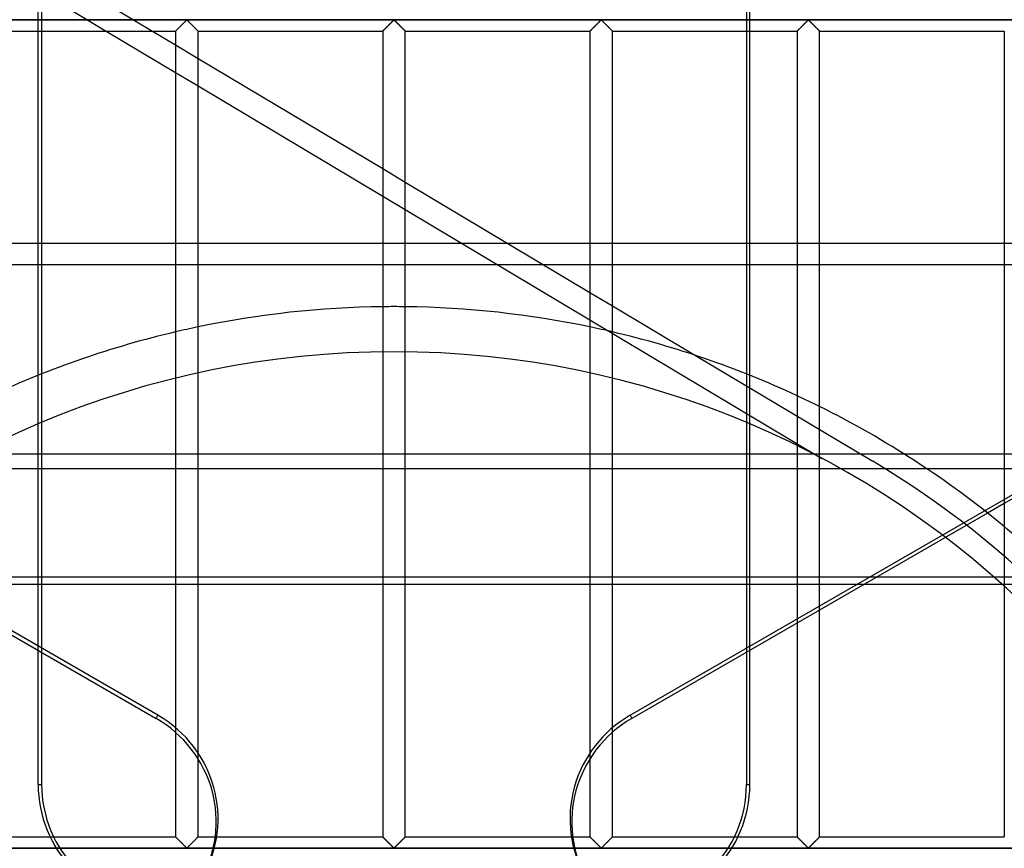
# Model space of a CAD drawing. Header units: millimetres. Extents: x -572 to 572, y -572 to 572.
# Tile 32 of 59: x -83 to 135, y 92 to 276. Entities that reach past the tile are written whole.
import ezdxf

# ---------------------------------------------------------------- set-up
doc = ezdxf.new("R2010")
doc.units = ezdxf.units.MM
doc.layers.add('MAIN-1', color=7, linetype='Continuous')
doc.layers.add('MAIN-2', color=7, linetype='Continuous')

msp = doc.modelspace()

# ---------------------------------------------------------------- linework, layer by layer
at = {"layer": 'MAIN-1'}
for p, q in [((551.25, 275.62), (-551.25, 275.62)), ((-46.56, 275), (-46.45, 275.11)), ((-46.45, 275.11), (-46.34, 275.21)), ((-46.34, 275.21), (-46.24, 275.31)), ((-46.24, 275.31), (-46.14, 275.41)), ((-46.14, 275.41), (-46.05, 275.49)), ((-46.05, 275.49), (-45.94, 275.55)), ((-45.94, 275.55), (-45.86, 275.52)), ((-45.86, 275.52), (-45.81, 275.48)), ((-45.81, 275.48), (-45.76, 275.43)), ((-45.76, 275.43), (-45.7, 275.38)), ((-45.7, 275.38), (-45.65, 275.33)), ((-45.65, 275.33), (-45.59, 275.27)), ((-45.59, 275.27), (-45.53, 275.21)), ((-45.53, 275.21), (-45.47, 275.15)), ((-45.47, 275.15), (-45.41, 275.09)), ((-45.41, 275.09), (-45.34, 275.03)), ((-0.62, 275), (-0.51, 275.11)), ((-0.51, 275.11), (-0.4, 275.21)), ((-0.4, 275.21), (-0.3, 275.31)), ((-0.3, 275.31), (-0.21, 275.41)), ((-0.21, 275.41), (-0.11, 275.49)), ((-0.11, 275.49), (0, 275.55)), ((0, 275.55), (0.07, 275.52)), ((0.07, 275.52), (0.13, 275.48)), ((0.13, 275.48), (0.18, 275.43)), ((0.18, 275.43), (0.23, 275.38)), ((0.23, 275.38), (0.29, 275.33)), ((0.29, 275.33), (0.35, 275.27)), ((0.35, 275.27), (0.41, 275.21)), ((0.41, 275.21), (0.47, 275.15)), ((0.47, 275.15), (0.53, 275.09)), ((0.53, 275.09), (0.59, 275.03)), ((45.31, 275), (45.43, 275.11)), ((45.43, 275.11), (45.53, 275.21)), ((45.53, 275.21), (45.63, 275.31)), ((45.63, 275.31), (45.73, 275.41)), ((45.73, 275.41), (45.82, 275.49)), ((45.82, 275.49), (45.94, 275.55)), ((45.94, 275.55), (46.01, 275.52)), ((46.01, 275.52), (46.07, 275.48)), ((46.07, 275.48), (46.12, 275.43)), ((46.12, 275.43), (46.17, 275.38)), ((46.17, 275.38), (46.23, 275.33)), ((46.23, 275.33), (46.29, 275.27)), ((46.29, 275.27), (46.34, 275.21)), ((46.34, 275.21), (46.41, 275.15)), ((46.41, 275.15), (46.47, 275.09)), ((46.47, 275.09), (46.53, 275.03)), ((91.25, 275), (91.36, 275.11)), ((91.36, 275.11), (91.47, 275.21)), ((91.47, 275.21), (91.57, 275.31)), ((91.57, 275.31), (91.67, 275.41)), ((91.67, 275.41), (91.76, 275.49)), ((91.76, 275.49), (91.87, 275.55)), ((91.87, 275.55), (91.95, 275.52)), ((91.95, 275.52), (92, 275.48)), ((92, 275.48), (92.06, 275.43)), ((92.06, 275.43), (92.11, 275.38)), ((92.11, 275.38), (92.17, 275.33)), ((92.17, 275.33), (92.22, 275.27)), ((92.22, 275.27), (92.28, 275.21)), ((92.28, 275.21), (92.34, 275.15)), ((92.34, 275.15), (92.41, 275.09)), ((92.41, 275.09), (92.47, 275.03)), ((-89.38, 273.12), (-48.44, 273.12)), ((-78.91, 196.77), (-78.91, 273.12)), ((-78.13, 273.12), (-78.13, 197.08)), ((-63.8, 273.12), (-48.44, 263.94)), ((-53.57, 273.12), (-48.44, 270.06)), ((-48.44, 273.12), (-48.43, 273.13)), ((-48.44, 273.12), (-48.44, 94.38)), ((-48.43, 273.13), (-48.41, 273.15)), ((-48.41, 273.15), (-48.37, 273.19)), ((-48.37, 273.19), (-48.33, 273.23)), ((-48.33, 273.23), (-48.27, 273.29)), ((-48.27, 273.29), (-48.2, 273.36)), ((-48.2, 273.36), (-48.12, 273.44)), ((-48.12, 273.44), (-48.03, 273.53)), ((-48.03, 273.53), (-47.93, 273.63)), ((-47.93, 273.63), (-47.83, 273.73)), ((-47.83, 273.73), (-47.72, 273.84)), ((-47.72, 273.84), (-47.62, 273.95)), ((-47.62, 273.95), (-47.5, 274.06)), ((-47.5, 274.06), (-47.39, 274.17)), ((-47.39, 274.17), (-47.27, 274.29)), ((-47.27, 274.29), (-47.15, 274.41)), ((-47.15, 274.41), (-47.03, 274.53)), ((-47.03, 274.53), (-46.91, 274.65)), ((-46.91, 274.65), (-46.79, 274.77)), ((-46.79, 274.77), (-46.67, 274.88)), ((-46.67, 274.88), (-46.56, 275)), ((-45.34, 275.03), (-45.28, 274.96)), ((-45.28, 274.96), (-45.21, 274.9)), ((-45.21, 274.9), (-45.15, 274.83)), ((-45.15, 274.83), (-45.08, 274.76)), ((-45.08, 274.76), (-45.01, 274.7)), ((-45.01, 274.7), (-44.94, 274.63)), ((-44.94, 274.63), (-44.87, 274.56)), ((-44.87, 274.56), (-44.81, 274.49)), ((-44.81, 274.49), (-44.74, 274.42)), ((-44.74, 274.42), (-44.67, 274.35)), ((-44.67, 274.35), (-44.6, 274.28)), ((-44.6, 274.28), (-44.53, 274.22)), ((-44.53, 274.22), (-44.46, 274.15)), ((-44.46, 274.15), (-44.4, 274.08)), ((-44.4, 274.08), (-44.33, 274.02)), ((-44.33, 274.02), (-44.27, 273.95)), ((-44.27, 273.95), (-44.2, 273.89)), ((-44.2, 273.89), (-44.14, 273.83)), ((-44.14, 273.83), (-44.08, 273.77)), ((-44.08, 273.77), (-44.02, 273.71)), ((-44.02, 273.71), (-43.96, 273.65)), ((-43.96, 273.65), (-43.91, 273.59)), ((-43.91, 273.59), (-43.85, 273.54)), ((-43.85, 273.54), (-43.8, 273.49)), ((-43.8, 273.49), (-43.75, 273.44)), ((-43.75, 273.44), (-43.7, 273.39)), ((-43.7, 273.39), (-43.66, 273.34)), ((-43.66, 273.34), (-43.62, 273.3)), ((-43.62, 273.3), (-43.58, 273.27)), ((-43.58, 273.27), (-43.55, 273.23)), ((-43.55, 273.23), (-43.52, 273.21)), ((-43.52, 273.21), (-43.5, 273.18)), ((-43.5, 273.18), (-43.47, 273.16)), ((-43.47, 273.16), (-43.46, 273.15)), ((-43.46, 273.15), (-43.45, 273.13)), ((-43.45, 273.13), (-43.44, 273.13)), ((-43.44, 273.13), (-43.44, 273.12)), ((-43.44, 94.38), (-43.44, 273.12)), ((-43.44, 273.12), (-2.5, 273.12)), ((-2.5, 273.12), (-2.49, 273.13)), ((-2.5, 273.12), (-2.5, 94.38)), ((-2.49, 273.13), (-2.47, 273.15)), ((-2.47, 273.15), (-2.44, 273.19)), ((-2.44, 273.19), (-2.39, 273.23)), ((-2.39, 273.23), (-2.33, 273.29)), ((-2.33, 273.29), (-2.26, 273.36)), ((-2.26, 273.36), (-2.18, 273.44)), ((-2.18, 273.44), (-2.09, 273.53)), ((-2.09, 273.53), (-1.99, 273.63)), ((-1.99, 273.63), (-1.89, 273.73)), ((-1.89, 273.73), (-1.79, 273.84)), ((-1.79, 273.84), (-1.68, 273.95)), ((-1.68, 273.95), (-1.57, 274.06)), ((-1.57, 274.06), (-1.45, 274.17)), ((-1.45, 274.17), (-1.33, 274.29)), ((-1.33, 274.29), (-1.21, 274.41)), ((-1.21, 274.41), (-1.09, 274.53)), ((-1.09, 274.53), (-0.97, 274.65)), ((-0.97, 274.65), (-0.85, 274.77)), ((-0.85, 274.77), (-0.74, 274.88)), ((-0.74, 274.88), (-0.62, 275)), ((0.59, 275.03), (0.66, 274.96)), ((0.66, 274.96), (0.73, 274.9)), ((0.73, 274.9), (0.79, 274.83)), ((0.79, 274.83), (0.86, 274.76)), ((0.86, 274.76), (0.93, 274.7)), ((0.93, 274.7), (0.99, 274.63)), ((0.99, 274.63), (1.06, 274.56)), ((1.06, 274.56), (1.13, 274.49)), ((1.13, 274.49), (1.2, 274.42)), ((1.2, 274.42), (1.27, 274.35)), ((1.27, 274.35), (1.34, 274.28)), ((1.34, 274.28), (1.41, 274.22)), ((1.41, 274.22), (1.47, 274.15)), ((1.47, 274.15), (1.54, 274.08)), ((1.54, 274.08), (1.61, 274.02)), ((1.61, 274.02), (1.67, 273.95)), ((1.67, 273.95), (1.73, 273.89)), ((1.73, 273.89), (1.8, 273.83)), ((1.8, 273.83), (1.86, 273.77)), ((1.86, 273.77), (1.92, 273.71)), ((1.92, 273.71), (1.97, 273.65)), ((1.97, 273.65), (2.03, 273.59)), ((2.03, 273.59), (2.09, 273.54)), ((2.09, 273.54), (2.14, 273.49)), ((2.14, 273.49), (2.19, 273.44)), ((2.19, 273.44), (2.24, 273.39)), ((2.24, 273.39), (2.28, 273.34)), ((2.28, 273.34), (2.32, 273.3)), ((2.32, 273.3), (2.36, 273.27)), ((2.36, 273.27), (2.39, 273.23)), ((2.39, 273.23), (2.42, 273.21)), ((2.42, 273.21), (2.44, 273.18)), ((2.44, 273.18), (2.46, 273.16)), ((2.46, 273.16), (2.48, 273.15)), ((2.48, 273.15), (2.49, 273.13)), ((2.49, 273.13), (2.5, 273.13)), ((2.5, 273.13), (2.5, 273.12)), ((2.5, 94.38), (2.5, 273.12)), ((2.5, 273.12), (43.44, 273.12)), ((43.44, 273.12), (43.45, 273.13)), ((43.44, 273.12), (43.44, 94.38)), ((43.45, 273.13), (43.47, 273.15)), ((43.47, 273.15), (43.5, 273.19)), ((43.5, 273.19), (43.55, 273.23)), ((43.55, 273.23), (43.61, 273.29)), ((43.61, 273.29), (43.68, 273.36)), ((43.68, 273.36), (43.76, 273.44)), ((43.76, 273.44), (43.85, 273.53)), ((43.85, 273.53), (43.94, 273.63)), ((43.94, 273.63), (44.05, 273.73)), ((44.05, 273.73), (44.15, 273.84)), ((44.15, 273.84), (44.26, 273.95)), ((44.26, 273.95), (44.37, 274.06)), ((44.37, 274.06), (44.49, 274.17)), ((44.49, 274.17), (44.61, 274.29)), ((44.61, 274.29), (44.73, 274.41)), ((44.73, 274.41), (44.85, 274.53)), ((44.85, 274.53), (44.97, 274.65)), ((44.97, 274.65), (45.08, 274.77)), ((45.08, 274.77), (45.2, 274.88)), ((45.2, 274.88), (45.31, 275)), ((46.53, 275.03), (46.6, 274.96)), ((46.6, 274.96), (46.66, 274.9)), ((46.66, 274.9), (46.73, 274.83)), ((46.73, 274.83), (46.8, 274.76)), ((46.8, 274.76), (46.86, 274.7)), ((46.86, 274.7), (46.93, 274.63)), ((46.93, 274.63), (47, 274.56)), ((47, 274.56), (47.07, 274.49)), ((47.07, 274.49), (47.14, 274.42)), ((47.14, 274.42), (47.21, 274.35)), ((47.21, 274.35), (47.28, 274.28)), ((47.28, 274.28), (47.34, 274.22)), ((47.34, 274.22), (47.41, 274.15)), ((47.41, 274.15), (47.48, 274.08)), ((47.48, 274.08), (47.54, 274.02)), ((47.54, 274.02), (47.61, 273.95)), ((47.61, 273.95), (47.67, 273.89)), ((47.67, 273.89), (47.73, 273.83)), ((47.73, 273.83), (47.79, 273.77)), ((47.79, 273.77), (47.85, 273.71)), ((47.85, 273.71), (47.91, 273.65)), ((47.91, 273.65), (47.97, 273.59)), ((47.97, 273.59), (48.02, 273.54)), ((48.02, 273.54), (48.08, 273.49)), ((48.08, 273.49), (48.13, 273.44)), ((48.13, 273.44), (48.17, 273.39)), ((48.17, 273.39), (48.22, 273.34)), ((48.22, 273.34), (48.26, 273.3)), ((48.26, 273.3), (48.29, 273.27)), ((48.29, 273.27), (48.33, 273.23)), ((48.33, 273.23), (48.36, 273.21)), ((48.36, 273.21), (48.38, 273.18)), ((48.38, 273.18), (48.4, 273.16)), ((48.4, 273.16), (48.42, 273.15)), ((48.42, 273.15), (48.43, 273.13)), ((48.43, 273.13), (48.43, 273.13)), ((48.43, 273.13), (48.44, 273.12)), ((48.44, 94.38), (48.44, 273.12)), ((48.44, 273.12), (89.38, 273.12)), ((78.91, 196.77), (78.91, 273.12)), ((89.38, 273.13), (89.4, 273.15)), ((89.38, 273.12), (89.38, 273.13)), ((89.38, 273.12), (89.38, 94.38)), ((89.4, 273.15), (89.44, 273.19)), ((89.44, 273.19), (89.48, 273.23)), ((89.48, 273.23), (89.54, 273.29)), ((89.54, 273.29), (89.61, 273.36)), ((89.61, 273.36), (89.7, 273.44)), ((89.7, 273.44), (89.78, 273.53)), ((89.78, 273.53), (89.88, 273.63)), ((89.88, 273.63), (89.98, 273.73)), ((89.98, 273.73), (90.09, 273.84)), ((90.09, 273.84), (90.2, 273.95)), ((90.2, 273.95), (90.31, 274.06)), ((90.31, 274.06), (90.43, 274.17)), ((90.43, 274.17), (90.54, 274.29)), ((90.54, 274.29), (90.66, 274.41)), ((90.66, 274.41), (90.78, 274.53)), ((90.78, 274.53), (90.9, 274.65)), ((90.9, 274.65), (91.02, 274.77)), ((91.02, 274.77), (91.14, 274.88)), ((91.14, 274.88), (91.25, 275)), ((92.47, 275.03), (92.53, 274.96)), ((92.53, 274.96), (92.6, 274.9)), ((92.6, 274.9), (92.67, 274.83)), ((92.67, 274.83), (92.73, 274.76)), ((92.73, 274.76), (92.8, 274.7)), ((92.8, 274.7), (92.87, 274.63)), ((92.87, 274.63), (92.94, 274.56)), ((92.94, 274.56), (93.01, 274.49)), ((93.01, 274.49), (93.08, 274.42)), ((93.08, 274.42), (93.15, 274.35)), ((93.15, 274.35), (93.21, 274.28)), ((93.21, 274.28), (93.28, 274.22)), ((93.28, 274.22), (93.35, 274.15)), ((93.35, 274.15), (93.42, 274.08)), ((93.42, 274.08), (93.48, 274.02)), ((93.48, 274.02), (93.55, 273.95)), ((93.55, 273.95), (93.61, 273.89)), ((93.61, 273.89), (93.67, 273.83)), ((93.67, 273.83), (93.73, 273.77)), ((93.73, 273.77), (93.79, 273.71)), ((93.79, 273.71), (93.85, 273.65)), ((93.85, 273.65), (93.91, 273.59)), ((93.91, 273.59), (93.96, 273.54)), ((93.96, 273.54), (94.01, 273.49)), ((94.01, 273.49), (94.06, 273.44)), ((94.06, 273.44), (94.11, 273.39)), ((94.11, 273.39), (94.15, 273.34)), ((94.15, 273.34), (94.19, 273.3)), ((94.19, 273.3), (94.23, 273.27)), ((94.23, 273.27), (94.26, 273.23)), ((94.26, 273.23), (94.29, 273.21)), ((94.29, 273.21), (94.32, 273.18)), ((94.32, 273.18), (94.34, 273.16)), ((94.34, 273.16), (94.35, 273.15)), ((94.35, 273.15), (94.36, 273.13)), ((94.36, 273.13), (94.37, 273.13)), ((94.37, 273.13), (94.37, 273.12)), ((94.37, 94.38), (94.37, 273.12)), ((94.37, 273.12), (135.31, 273.12)), ((135.31, 273.12), (135.31, 94.38)), ((-43.44, 267.07), (-2.5, 242.62)), ((-43.44, 260.96), (-2.5, 236.5)), ((2.5, 239.63), (43.44, 215.17)), ((2.5, 233.52), (43.44, 209.06)), ((-89.38, 226.07), (-78.91, 226.07)), ((78.91, 226.07), (89.38, 226.07)), ((94.37, 226.07), (135.31, 226.07)), ((-78.91, 221.31), (-89.38, 221.31)), ((89.38, 221.31), (78.91, 221.31)), ((135.31, 221.31), (94.37, 221.31)), ((48.44, 212.19), (66.87, 201.18)), ((118.09, 176.06), (135.31, 176.06)), ((130.95, 166.72), (135.31, 169.24)), ((135.31, 168.34), (131.61, 166.2)), ((-89.38, 94.38), (-48.44, 94.38)), ((-48.43, 94.37), (-48.44, 94.38)), ((-48.42, 94.35), (-48.43, 94.37)), ((-48.43, 94.37), (-48.43, 94.37)), ((-48.4, 94.34), (-48.42, 94.35)), ((-48.38, 94.32), (-48.4, 94.34)), ((-48.36, 94.29), (-48.38, 94.32)), ((-48.33, 94.27), (-48.36, 94.29)), ((-48.29, 94.23), (-48.33, 94.27)), ((-48.26, 94.2), (-48.29, 94.23)), ((-48.22, 94.16), (-48.26, 94.2)), ((-48.17, 94.11), (-48.22, 94.16)), ((-48.13, 94.06), (-48.17, 94.11)), ((-48.08, 94.01), (-48.13, 94.06)), ((-48.02, 93.96), (-48.08, 94.01)), ((-47.97, 93.91), (-48.02, 93.96)), ((-47.91, 93.85), (-47.97, 93.91)), ((-43.85, 93.97), (-43.94, 93.87)), ((-43.76, 94.06), (-43.85, 93.97)), ((-43.68, 94.14), (-43.76, 94.06)), ((-43.61, 94.21), (-43.68, 94.14)), ((-43.55, 94.27), (-43.61, 94.21)), ((-43.5, 94.31), (-43.55, 94.27)), ((-43.47, 94.35), (-43.5, 94.31)), ((-43.45, 94.37), (-43.47, 94.35)), ((-43.44, 94.38), (-43.45, 94.37)), ((-43.44, 94.38), (-2.5, 94.38)), ((-2.5, 94.37), (-2.5, 94.38)), ((-2.49, 94.37), (-2.5, 94.37)), ((-2.48, 94.35), (-2.49, 94.37)), ((-2.46, 94.34), (-2.48, 94.35)), ((-2.44, 94.32), (-2.46, 94.34)), ((-2.42, 94.29), (-2.44, 94.32)), ((-2.39, 94.27), (-2.42, 94.29)), ((-2.36, 94.23), (-2.39, 94.27)), ((-2.32, 94.2), (-2.36, 94.23)), ((-2.28, 94.16), (-2.32, 94.2)), ((-2.24, 94.11), (-2.28, 94.16)), ((-2.19, 94.06), (-2.24, 94.11)), ((-2.14, 94.01), (-2.19, 94.06)), ((-2.09, 93.96), (-2.14, 94.01)), ((-2.03, 93.91), (-2.09, 93.96)), ((-1.97, 93.85), (-2.03, 93.91)), ((2.09, 93.97), (1.99, 93.87)), ((2.18, 94.06), (2.09, 93.97)), ((2.26, 94.14), (2.18, 94.06)), ((2.33, 94.21), (2.26, 94.14)), ((2.39, 94.27), (2.33, 94.21)), ((2.44, 94.31), (2.39, 94.27)), ((2.47, 94.35), (2.44, 94.31)), ((2.49, 94.37), (2.47, 94.35)), ((2.5, 94.38), (2.49, 94.37)), ((2.5, 94.38), (43.44, 94.38)), ((43.44, 94.37), (43.44, 94.38)), ((43.45, 94.37), (43.44, 94.37)), ((43.46, 94.35), (43.45, 94.37)), ((43.47, 94.34), (43.46, 94.35)), ((43.5, 94.32), (43.47, 94.34)), ((43.52, 94.29), (43.5, 94.32)), ((43.55, 94.27), (43.52, 94.29)), ((43.58, 94.23), (43.55, 94.27)), ((43.62, 94.2), (43.58, 94.23)), ((43.66, 94.16), (43.62, 94.2)), ((43.7, 94.11), (43.66, 94.16)), ((43.75, 94.06), (43.7, 94.11)), ((43.8, 94.01), (43.75, 94.06)), ((43.85, 93.96), (43.8, 94.01)), ((43.91, 93.91), (43.85, 93.96)), ((43.96, 93.85), (43.91, 93.91)), ((48.03, 93.97), (47.93, 93.87)), ((48.12, 94.06), (48.03, 93.97)), ((48.2, 94.14), (48.12, 94.06)), ((48.27, 94.21), (48.2, 94.14)), ((48.33, 94.27), (48.27, 94.21)), ((48.37, 94.31), (48.33, 94.27)), ((48.41, 94.35), (48.37, 94.31)), ((48.43, 94.37), (48.41, 94.35)), ((48.44, 94.38), (48.43, 94.37)), ((48.44, 94.38), (89.38, 94.38)), ((89.38, 94.37), (89.38, 94.38)), ((89.39, 94.37), (89.38, 94.37)), ((89.4, 94.35), (89.39, 94.37)), ((89.41, 94.34), (89.4, 94.35)), ((89.43, 94.32), (89.41, 94.34)), ((89.46, 94.29), (89.43, 94.32)), ((89.49, 94.27), (89.46, 94.29)), ((89.52, 94.23), (89.49, 94.27)), ((89.56, 94.2), (89.52, 94.23)), ((89.6, 94.16), (89.56, 94.2)), ((89.64, 94.11), (89.6, 94.16)), ((89.69, 94.06), (89.64, 94.11)), ((89.74, 94.01), (89.69, 94.06)), ((89.79, 93.96), (89.74, 94.01)), ((89.84, 93.91), (89.79, 93.96)), ((89.9, 93.85), (89.84, 93.91)), ((93.97, 93.97), (93.87, 93.87)), ((94.05, 94.06), (93.97, 93.97)), ((94.14, 94.14), (94.05, 94.06)), ((94.21, 94.21), (94.14, 94.14)), ((94.27, 94.27), (94.21, 94.21)), ((94.31, 94.31), (94.27, 94.27)), ((94.35, 94.35), (94.31, 94.31)), ((94.37, 94.37), (94.35, 94.35)), ((94.37, 94.38), (94.37, 94.37)), ((94.37, 94.38), (135.31, 94.38)), ((551.25, 91.87), (-551.25, 91.87)), ((-47.85, 93.79), (-47.91, 93.85)), ((-47.79, 93.73), (-47.85, 93.79)), ((-47.73, 93.67), (-47.79, 93.73)), ((-47.67, 93.61), (-47.73, 93.67)), ((-47.61, 93.55), (-47.67, 93.61)), ((-47.54, 93.48), (-47.61, 93.55)), ((-47.48, 93.42), (-47.54, 93.48)), ((-47.41, 93.35), (-47.48, 93.42)), ((-47.34, 93.28), (-47.41, 93.35)), ((-47.28, 93.22), (-47.34, 93.28)), ((-47.21, 93.15), (-47.28, 93.22)), ((-47.14, 93.08), (-47.21, 93.15)), ((-47.07, 93.01), (-47.14, 93.08)), ((-47, 92.94), (-47.07, 93.01)), ((-46.93, 92.87), (-47, 92.94)), ((-46.86, 92.8), (-46.93, 92.87)), ((-46.8, 92.74), (-46.86, 92.8)), ((-46.73, 92.67), (-46.8, 92.74)), ((-46.66, 92.6), (-46.73, 92.67)), ((-46.6, 92.54), (-46.66, 92.6)), ((-46.53, 92.47), (-46.6, 92.54)), ((-46.47, 92.41), (-46.53, 92.47)), ((-46.41, 92.35), (-46.47, 92.41)), ((-46.34, 92.29), (-46.41, 92.35)), ((-46.29, 92.23), (-46.34, 92.29)), ((-46.23, 92.17), (-46.29, 92.23)), ((-46.17, 92.12), (-46.23, 92.17)), ((-46.12, 92.07), (-46.17, 92.12)), ((-46.07, 92.02), (-46.12, 92.07)), ((-46.01, 91.98), (-46.07, 92.02)), ((-45.94, 91.95), (-46.01, 91.98)), ((-45.82, 92.01), (-45.94, 91.95)), ((-45.73, 92.09), (-45.82, 92.01)), ((-45.63, 92.19), (-45.73, 92.09)), ((-45.53, 92.29), (-45.63, 92.19)), ((-45.43, 92.39), (-45.53, 92.29)), ((-45.31, 92.5), (-45.43, 92.39)), ((-45.2, 92.62), (-45.31, 92.5)), ((-45.08, 92.73), (-45.2, 92.62)), ((-44.97, 92.85), (-45.08, 92.73)), ((-44.85, 92.97), (-44.97, 92.85)), ((-44.73, 93.09), (-44.85, 92.97)), ((-44.61, 93.21), (-44.73, 93.09)), ((-44.49, 93.33), (-44.61, 93.21)), ((-44.37, 93.44), (-44.49, 93.33)), ((-44.26, 93.55), (-44.37, 93.44)), ((-44.15, 93.66), (-44.26, 93.55)), ((-44.05, 93.77), (-44.15, 93.66)), ((-43.94, 93.87), (-44.05, 93.77)), ((-1.92, 93.79), (-1.97, 93.85)), ((-1.86, 93.73), (-1.92, 93.79)), ((-1.8, 93.67), (-1.86, 93.73)), ((-1.73, 93.61), (-1.8, 93.67)), ((-1.67, 93.55), (-1.73, 93.61)), ((-1.61, 93.48), (-1.67, 93.55)), ((-1.54, 93.42), (-1.61, 93.48)), ((-1.47, 93.35), (-1.54, 93.42)), ((-1.41, 93.28), (-1.47, 93.35)), ((-1.34, 93.22), (-1.41, 93.28)), ((-1.27, 93.15), (-1.34, 93.22)), ((-1.2, 93.08), (-1.27, 93.15)), ((-1.13, 93.01), (-1.2, 93.08)), ((-1.06, 92.94), (-1.13, 93.01)), ((-0.99, 92.87), (-1.06, 92.94)), ((-0.93, 92.8), (-0.99, 92.87)), ((-0.86, 92.74), (-0.93, 92.8)), ((-0.79, 92.67), (-0.86, 92.74)), ((-0.73, 92.6), (-0.79, 92.67)), ((-0.66, 92.54), (-0.73, 92.6)), ((-0.59, 92.47), (-0.66, 92.54)), ((-0.53, 92.41), (-0.59, 92.47)), ((-0.47, 92.35), (-0.53, 92.41)), ((-0.41, 92.29), (-0.47, 92.35)), ((-0.35, 92.23), (-0.41, 92.29)), ((-0.29, 92.17), (-0.35, 92.23)), ((-0.23, 92.12), (-0.29, 92.17)), ((-0.18, 92.07), (-0.23, 92.12)), ((-0.13, 92.02), (-0.18, 92.07)), ((-0.07, 91.98), (-0.13, 92.02)), ((0, 91.95), (-0.07, 91.98)), ((0.11, 92.01), (0, 91.95)), ((0.21, 92.09), (0.11, 92.01)), ((0.3, 92.19), (0.21, 92.09)), ((0.4, 92.29), (0.3, 92.19)), ((0.51, 92.39), (0.4, 92.29)), ((0.62, 92.5), (0.51, 92.39)), ((0.74, 92.62), (0.62, 92.5)), ((0.85, 92.73), (0.74, 92.62)), ((0.97, 92.85), (0.85, 92.73)), ((1.09, 92.97), (0.97, 92.85)), ((1.21, 93.09), (1.09, 92.97)), ((1.33, 93.21), (1.21, 93.09)), ((1.45, 93.33), (1.33, 93.21)), ((1.57, 93.44), (1.45, 93.33)), ((1.68, 93.55), (1.57, 93.44)), ((1.79, 93.66), (1.68, 93.55)), ((1.89, 93.77), (1.79, 93.66)), ((1.99, 93.87), (1.89, 93.77)), ((44.02, 93.79), (43.96, 93.85)), ((44.08, 93.73), (44.02, 93.79)), ((44.14, 93.67), (44.08, 93.73)), ((44.2, 93.61), (44.14, 93.67)), ((44.27, 93.55), (44.2, 93.61)), ((44.33, 93.48), (44.27, 93.55)), ((44.4, 93.42), (44.33, 93.48)), ((44.46, 93.35), (44.4, 93.42)), ((44.53, 93.28), (44.46, 93.35)), ((44.6, 93.22), (44.53, 93.28)), ((44.67, 93.15), (44.6, 93.22)), ((44.74, 93.08), (44.67, 93.15)), ((44.81, 93.01), (44.74, 93.08)), ((44.87, 92.94), (44.81, 93.01)), ((44.94, 92.87), (44.87, 92.94)), ((45.01, 92.8), (44.94, 92.87)), ((45.08, 92.74), (45.01, 92.8)), ((45.15, 92.67), (45.08, 92.74)), ((45.21, 92.6), (45.15, 92.67)), ((45.28, 92.54), (45.21, 92.6)), ((45.34, 92.47), (45.28, 92.54)), ((45.41, 92.41), (45.34, 92.47)), ((45.47, 92.35), (45.41, 92.41)), ((45.53, 92.29), (45.47, 92.35)), ((45.59, 92.23), (45.53, 92.29)), ((45.65, 92.17), (45.59, 92.23)), ((45.7, 92.12), (45.65, 92.17)), ((45.76, 92.07), (45.7, 92.12)), ((45.81, 92.02), (45.76, 92.07)), ((45.86, 91.98), (45.81, 92.02)), ((45.94, 91.95), (45.86, 91.98)), ((46.05, 92.01), (45.94, 91.95)), ((46.14, 92.09), (46.05, 92.01)), ((46.24, 92.19), (46.14, 92.09)), ((46.34, 92.29), (46.24, 92.19)), ((46.45, 92.39), (46.34, 92.29)), ((46.56, 92.5), (46.45, 92.39)), ((46.67, 92.62), (46.56, 92.5)), ((46.79, 92.73), (46.67, 92.62)), ((46.91, 92.85), (46.79, 92.73)), ((47.03, 92.97), (46.91, 92.85)), ((47.15, 93.09), (47.03, 92.97)), ((47.27, 93.21), (47.15, 93.09)), ((47.39, 93.33), (47.27, 93.21)), ((47.5, 93.44), (47.39, 93.33)), ((47.62, 93.55), (47.5, 93.44)), ((47.72, 93.66), (47.62, 93.55)), ((47.83, 93.77), (47.72, 93.66)), ((47.93, 93.87), (47.83, 93.77)), ((89.96, 93.79), (89.9, 93.85)), ((90.02, 93.73), (89.96, 93.79)), ((90.08, 93.67), (90.02, 93.73)), ((90.14, 93.61), (90.08, 93.67)), ((90.2, 93.55), (90.14, 93.61)), ((90.27, 93.48), (90.2, 93.55)), ((90.33, 93.42), (90.27, 93.48)), ((90.4, 93.35), (90.33, 93.42)), ((90.47, 93.28), (90.4, 93.35)), ((90.54, 93.22), (90.47, 93.28)), ((90.6, 93.15), (90.54, 93.22)), ((90.67, 93.08), (90.6, 93.15)), ((90.74, 93.01), (90.67, 93.08)), ((90.81, 92.94), (90.74, 93.01)), ((90.88, 92.87), (90.81, 92.94)), ((90.95, 92.8), (90.88, 92.87)), ((91.02, 92.74), (90.95, 92.8)), ((91.08, 92.67), (91.02, 92.74)), ((91.15, 92.6), (91.08, 92.67)), ((91.22, 92.54), (91.15, 92.6)), ((91.28, 92.47), (91.22, 92.54)), ((91.34, 92.41), (91.28, 92.47)), ((91.41, 92.35), (91.34, 92.41)), ((91.47, 92.29), (91.41, 92.35)), ((91.53, 92.23), (91.47, 92.29)), ((91.58, 92.17), (91.53, 92.23)), ((91.64, 92.12), (91.58, 92.17)), ((91.69, 92.07), (91.64, 92.12)), ((91.75, 92.02), (91.69, 92.07)), ((91.8, 91.98), (91.75, 92.02)), ((91.87, 91.95), (91.8, 91.98)), ((91.99, 92.01), (91.87, 91.95)), ((92.08, 92.09), (91.99, 92.01)), ((92.18, 92.19), (92.08, 92.09)), ((92.28, 92.29), (92.18, 92.19)), ((92.39, 92.39), (92.28, 92.29)), ((92.5, 92.5), (92.39, 92.39)), ((92.61, 92.62), (92.5, 92.5)), ((92.73, 92.73), (92.61, 92.62)), ((92.85, 92.85), (92.73, 92.73)), ((92.97, 92.97), (92.85, 92.85)), ((93.09, 93.09), (92.97, 92.97)), ((93.21, 93.21), (93.09, 93.09)), ((93.32, 93.33), (93.21, 93.21)), ((93.44, 93.44), (93.32, 93.33)), ((93.55, 93.55), (93.44, 93.44)), ((93.66, 93.66), (93.55, 93.55)), ((93.77, 93.77), (93.66, 93.66)), ((93.87, 93.87), (93.77, 93.77))]:
    msp.add_line(p, q, dxfattribs=at)
for start, end in [(90.6754, 101.8235), (78.1764, 89.3246), (103.2072, 114.9347), (65.0653, 76.7927), (50.337, 63.5664)]:
    msp.add_arc((0, 0), 212, start, end, dxfattribs=at)
at = {"layer": 'MAIN-2'}
for p, q in [((78.13, 518.95), (78.13, 106.01)), ((-410.36, 327.14), (-52.74, 120.67)), ((-78.91, 273.12), (-78.91, 278.12)), ((-78.13, 278.12), (-78.13, 273.12)), ((-72.17, 278.12), (-63.8, 273.12)), ((-61.94, 278.12), (-53.57, 273.12)), ((78.91, 273.12), (78.91, 278.12)), ((-548.75, 275.62), (548.75, 275.62)), ((-46.48, 275.08), (-46.57, 274.99)), ((-46.39, 275.17), (-46.48, 275.08)), ((-46.3, 275.25), (-46.39, 275.17)), ((-46.22, 275.33), (-46.3, 275.25)), ((-46.15, 275.41), (-46.22, 275.33)), ((-46.07, 275.47), (-46.15, 275.41)), ((-45.99, 275.54), (-46.07, 275.47)), ((-45.88, 275.54), (-45.99, 275.54)), ((-45.8, 275.47), (-45.88, 275.54)), ((-45.73, 275.41), (-45.8, 275.47)), ((-45.65, 275.33), (-45.73, 275.41)), ((-45.57, 275.25), (-45.65, 275.33)), ((-45.49, 275.17), (-45.57, 275.25)), ((-45.4, 275.08), (-45.49, 275.17)), ((-45.31, 274.99), (-45.4, 275.08)), ((-0.54, 275.08), (-0.63, 274.99)), ((-0.45, 275.17), (-0.54, 275.08)), ((-0.37, 275.25), (-0.45, 275.17)), ((-0.29, 275.33), (-0.37, 275.25)), ((-0.21, 275.41), (-0.29, 275.33)), ((-0.13, 275.47), (-0.21, 275.41)), ((-0.06, 275.54), (-0.13, 275.47)), ((0.06, 275.54), (-0.06, 275.54)), ((0.13, 275.47), (0.06, 275.54)), ((0.21, 275.41), (0.13, 275.47)), ((0.29, 275.33), (0.21, 275.41)), ((0.37, 275.25), (0.29, 275.33)), ((0.45, 275.17), (0.37, 275.25)), ((0.54, 275.08), (0.45, 275.17)), ((0.63, 274.99), (0.54, 275.08)), ((45.4, 275.08), (45.31, 274.99)), ((45.49, 275.17), (45.4, 275.08)), ((45.57, 275.25), (45.49, 275.17)), ((45.65, 275.33), (45.57, 275.25)), ((45.73, 275.41), (45.65, 275.33)), ((45.8, 275.47), (45.73, 275.41)), ((45.88, 275.54), (45.8, 275.47)), ((45.99, 275.54), (45.88, 275.54)), ((46.07, 275.47), (45.99, 275.54)), ((46.15, 275.41), (46.07, 275.47)), ((46.22, 275.33), (46.15, 275.41)), ((46.3, 275.25), (46.22, 275.33)), ((46.39, 275.17), (46.3, 275.25)), ((46.48, 275.08), (46.39, 275.17)), ((46.57, 274.99), (46.48, 275.08)), ((91.34, 275.08), (91.25, 274.99)), ((91.42, 275.17), (91.34, 275.08)), ((91.51, 275.25), (91.42, 275.17)), ((91.59, 275.33), (91.51, 275.25)), ((91.67, 275.41), (91.59, 275.33)), ((91.74, 275.47), (91.67, 275.41)), ((91.82, 275.54), (91.74, 275.47)), ((91.93, 275.54), (91.82, 275.54)), ((92.01, 275.47), (91.93, 275.54)), ((92.08, 275.41), (92.01, 275.47)), ((92.16, 275.33), (92.08, 275.41)), ((92.24, 275.25), (92.16, 275.33)), ((92.33, 275.17), (92.24, 275.25)), ((92.41, 275.08), (92.33, 275.17)), ((92.5, 274.99), (92.41, 275.08)), ((-48.43, 273.13), (-48.44, 273.12)), ((-48.42, 273.14), (-48.43, 273.13)), ((-48.4, 273.17), (-48.42, 273.14)), ((-48.37, 273.2), (-48.4, 273.17)), ((-48.33, 273.24), (-48.37, 273.2)), ((-48.28, 273.28), (-48.33, 273.24)), ((-48.22, 273.34), (-48.28, 273.28)), ((-48.16, 273.4), (-48.22, 273.34)), ((-48.1, 273.47), (-48.16, 273.4)), ((-48.02, 273.54), (-48.1, 273.47)), ((-47.94, 273.62), (-48.02, 273.54)), ((-47.86, 273.7), (-47.94, 273.62)), ((-47.78, 273.78), (-47.86, 273.7)), ((-47.69, 273.87), (-47.78, 273.78)), ((-47.61, 273.96), (-47.69, 273.87)), ((-47.52, 274.05), (-47.61, 273.96)), ((-47.42, 274.14), (-47.52, 274.05)), ((-47.33, 274.23), (-47.42, 274.14)), ((-47.23, 274.33), (-47.33, 274.23)), ((-47.13, 274.43), (-47.23, 274.33)), ((-47.04, 274.52), (-47.13, 274.43)), ((-46.94, 274.62), (-47.04, 274.52)), ((-46.85, 274.71), (-46.94, 274.62)), ((-46.75, 274.81), (-46.85, 274.71)), ((-46.66, 274.9), (-46.75, 274.81)), ((-46.57, 274.99), (-46.66, 274.9)), ((-45.22, 274.9), (-45.31, 274.99)), ((-45.12, 274.81), (-45.22, 274.9)), ((-45.03, 274.71), (-45.12, 274.81)), ((-44.93, 274.62), (-45.03, 274.71)), ((-44.84, 274.52), (-44.93, 274.62)), ((-44.74, 274.43), (-44.84, 274.52)), ((-44.64, 274.33), (-44.74, 274.43)), ((-44.55, 274.23), (-44.64, 274.33)), ((-44.45, 274.14), (-44.55, 274.23)), ((-44.36, 274.05), (-44.45, 274.14)), ((-44.27, 273.96), (-44.36, 274.05)), ((-44.18, 273.87), (-44.27, 273.96)), ((-44.1, 273.78), (-44.18, 273.87)), ((-44.01, 273.7), (-44.1, 273.78)), ((-43.93, 273.62), (-44.01, 273.7)), ((-43.85, 273.54), (-43.93, 273.62)), ((-43.78, 273.47), (-43.85, 273.54)), ((-43.71, 273.4), (-43.78, 273.47)), ((-43.65, 273.34), (-43.71, 273.4)), ((-43.6, 273.28), (-43.65, 273.34)), ((-43.55, 273.24), (-43.6, 273.28)), ((-43.51, 273.2), (-43.55, 273.24)), ((-43.48, 273.17), (-43.51, 273.2)), ((-43.46, 273.14), (-43.48, 273.17)), ((-43.44, 273.13), (-43.46, 273.14)), ((-43.44, 273.12), (-43.44, 273.13)), ((-2.49, 273.13), (-2.5, 273.12)), ((-2.48, 273.14), (-2.49, 273.13)), ((-2.46, 273.17), (-2.48, 273.14)), ((-2.43, 273.2), (-2.46, 273.17)), ((-2.39, 273.24), (-2.43, 273.2)), ((-2.34, 273.28), (-2.39, 273.24)), ((-2.29, 273.34), (-2.34, 273.28)), ((-2.23, 273.4), (-2.29, 273.34)), ((-2.16, 273.47), (-2.23, 273.4)), ((-2.08, 273.54), (-2.16, 273.47)), ((-2.01, 273.62), (-2.08, 273.54)), ((-1.93, 273.7), (-2.01, 273.62)), ((-1.84, 273.78), (-1.93, 273.7)), ((-1.76, 273.87), (-1.84, 273.78)), ((-1.67, 273.96), (-1.76, 273.87)), ((-1.58, 274.05), (-1.67, 273.96)), ((-1.48, 274.14), (-1.58, 274.05)), ((-1.39, 274.23), (-1.48, 274.14)), ((-1.29, 274.33), (-1.39, 274.23)), ((-1.2, 274.43), (-1.29, 274.33)), ((-1.1, 274.52), (-1.2, 274.43)), ((-1, 274.62), (-1.1, 274.52)), ((-0.91, 274.71), (-1, 274.62)), ((-0.81, 274.81), (-0.91, 274.71)), ((-0.72, 274.9), (-0.81, 274.81)), ((-0.63, 274.99), (-0.72, 274.9)), ((0.72, 274.9), (0.63, 274.99)), ((0.81, 274.81), (0.72, 274.9)), ((0.91, 274.71), (0.81, 274.81)), ((1, 274.62), (0.91, 274.71)), ((1.1, 274.52), (1, 274.62)), ((1.2, 274.43), (1.1, 274.52)), ((1.29, 274.33), (1.2, 274.43)), ((1.39, 274.23), (1.29, 274.33)), ((1.48, 274.14), (1.39, 274.23)), ((1.58, 274.05), (1.48, 274.14)), ((1.67, 273.96), (1.58, 274.05)), ((1.76, 273.87), (1.67, 273.96)), ((1.84, 273.78), (1.76, 273.87)), ((1.93, 273.7), (1.84, 273.78)), ((2.01, 273.62), (1.93, 273.7)), ((2.08, 273.54), (2.01, 273.62)), ((2.16, 273.47), (2.08, 273.54)), ((2.23, 273.4), (2.16, 273.47)), ((2.29, 273.34), (2.23, 273.4)), ((2.34, 273.28), (2.29, 273.34)), ((2.39, 273.24), (2.34, 273.28)), ((2.43, 273.2), (2.39, 273.24)), ((2.46, 273.17), (2.43, 273.2)), ((2.48, 273.14), (2.46, 273.17)), ((2.49, 273.13), (2.48, 273.14)), ((2.5, 273.12), (2.49, 273.13)), ((43.46, 273.14), (43.44, 273.13)), ((43.44, 273.13), (43.44, 273.12)), ((43.48, 273.17), (43.46, 273.14)), ((43.51, 273.2), (43.48, 273.17)), ((43.55, 273.24), (43.51, 273.2)), ((43.6, 273.28), (43.55, 273.24)), ((43.65, 273.34), (43.6, 273.28)), ((43.71, 273.4), (43.65, 273.34)), ((43.78, 273.47), (43.71, 273.4)), ((43.85, 273.54), (43.78, 273.47)), ((43.93, 273.62), (43.85, 273.54)), ((44.01, 273.7), (43.93, 273.62)), ((44.1, 273.78), (44.01, 273.7)), ((44.18, 273.87), (44.1, 273.78)), ((44.27, 273.96), (44.18, 273.87)), ((44.36, 274.05), (44.27, 273.96)), ((44.45, 274.14), (44.36, 274.05)), ((44.55, 274.23), (44.45, 274.14)), ((44.64, 274.33), (44.55, 274.23)), ((44.74, 274.43), (44.64, 274.33)), ((44.84, 274.52), (44.74, 274.43)), ((44.93, 274.62), (44.84, 274.52)), ((45.03, 274.71), (44.93, 274.62)), ((45.12, 274.81), (45.03, 274.71)), ((45.22, 274.9), (45.12, 274.81)), ((45.31, 274.99), (45.22, 274.9)), ((46.66, 274.9), (46.57, 274.99)), ((46.75, 274.81), (46.66, 274.9)), ((46.85, 274.71), (46.75, 274.81)), ((46.94, 274.62), (46.85, 274.71)), ((47.04, 274.52), (46.94, 274.62)), ((47.13, 274.43), (47.04, 274.52)), ((47.23, 274.33), (47.13, 274.43)), ((47.33, 274.23), (47.23, 274.33)), ((47.42, 274.14), (47.33, 274.23)), ((47.52, 274.05), (47.42, 274.14)), ((47.61, 273.96), (47.52, 274.05)), ((47.69, 273.87), (47.61, 273.96)), ((47.78, 273.78), (47.69, 273.87)), ((47.86, 273.7), (47.78, 273.78)), ((47.94, 273.62), (47.86, 273.7)), ((48.02, 273.54), (47.94, 273.62)), ((48.1, 273.47), (48.02, 273.54)), ((48.16, 273.4), (48.1, 273.47)), ((48.22, 273.34), (48.16, 273.4)), ((48.28, 273.28), (48.22, 273.34)), ((48.33, 273.24), (48.28, 273.28)), ((48.37, 273.2), (48.33, 273.24)), ((48.4, 273.17), (48.37, 273.2)), ((48.42, 273.14), (48.4, 273.17)), ((48.43, 273.13), (48.42, 273.14)), ((48.44, 273.12), (48.43, 273.13)), ((89.39, 273.14), (89.38, 273.13)), ((89.38, 273.13), (89.38, 273.12)), ((89.42, 273.17), (89.39, 273.14)), ((89.45, 273.2), (89.42, 273.17)), ((89.49, 273.24), (89.45, 273.2)), ((89.53, 273.28), (89.49, 273.24)), ((89.59, 273.34), (89.53, 273.28)), ((89.65, 273.4), (89.59, 273.34)), ((89.72, 273.47), (89.65, 273.4)), ((89.79, 273.54), (89.72, 273.47)), ((89.87, 273.62), (89.79, 273.54)), ((89.95, 273.7), (89.87, 273.62)), ((90.03, 273.78), (89.95, 273.7)), ((90.12, 273.87), (90.03, 273.78)), ((90.21, 273.96), (90.12, 273.87)), ((90.3, 274.05), (90.21, 273.96)), ((90.39, 274.14), (90.3, 274.05)), ((90.49, 274.23), (90.39, 274.14)), ((90.58, 274.33), (90.49, 274.23)), ((90.68, 274.43), (90.58, 274.33)), ((90.77, 274.52), (90.68, 274.43)), ((90.87, 274.62), (90.77, 274.52)), ((90.97, 274.71), (90.87, 274.62)), ((91.06, 274.81), (90.97, 274.71)), ((91.15, 274.9), (91.06, 274.81)), ((91.25, 274.99), (91.15, 274.9)), ((92.6, 274.9), (92.5, 274.99)), ((92.69, 274.81), (92.6, 274.9)), ((92.78, 274.71), (92.69, 274.81)), ((92.88, 274.62), (92.78, 274.71)), ((92.98, 274.52), (92.88, 274.62)), ((93.07, 274.43), (92.98, 274.52)), ((93.17, 274.33), (93.07, 274.43)), ((93.26, 274.23), (93.17, 274.33)), ((93.36, 274.14), (93.26, 274.23)), ((93.45, 274.05), (93.36, 274.14)), ((93.54, 273.96), (93.45, 274.05)), ((93.63, 273.87), (93.54, 273.96)), ((93.72, 273.78), (93.63, 273.87)), ((93.8, 273.7), (93.72, 273.78)), ((93.88, 273.62), (93.8, 273.7)), ((93.96, 273.54), (93.88, 273.62)), ((94.03, 273.47), (93.96, 273.54)), ((94.1, 273.4), (94.03, 273.47)), ((94.16, 273.34), (94.1, 273.4)), ((94.22, 273.28), (94.16, 273.34)), ((94.26, 273.24), (94.22, 273.28)), ((94.3, 273.2), (94.26, 273.24)), ((94.33, 273.17), (94.3, 273.2)), ((94.36, 273.14), (94.33, 273.17)), ((94.37, 273.13), (94.36, 273.14)), ((94.37, 273.12), (94.37, 273.13)), ((-48.44, 270.06), (-43.44, 267.07)), ((-48.44, 263.94), (-43.44, 260.96)), ((-2.5, 242.62), (2.5, 239.63)), ((-2.5, 236.5), (2.5, 233.52)), ((-78.91, 226.07), (78.91, 226.07)), ((89.38, 226.07), (94.37, 226.07)), ((135.31, 226.07), (140.31, 226.07)), ((78.91, 221.31), (-78.91, 221.31)), ((94.37, 221.31), (89.38, 221.31)), ((140.31, 221.31), (135.31, 221.31)), ((43.44, 215.17), (48.44, 212.19)), ((43.44, 209.06), (94.84, 178.35)), ((47.56, 206.6), (47.56, 206.6)), ((66.87, 201.18), (66.87, 201.18)), ((66.87, 201.18), (106.16, 177.71)), ((-78.91, 106.01), (-78.91, 196.77)), ((-78.13, 197.08), (-78.13, 106.01)), ((78.91, 106.01), (78.91, 196.77)), ((527.5, 179.27), (-527.5, 179.27)), ((94.84, 178.35), (94.84, 178.35)), ((106.16, 177.71), (106.16, 177.71)), ((-118.09, 176.06), (118.09, 176.06)), ((135.31, 176.06), (140.31, 176.06)), ((135.31, 169.24), (140.31, 172.13)), ((140.31, 171.23), (135.31, 168.34)), ((-52.35, 121.35), (-130.95, 166.72)), ((52.35, 121.35), (130.95, 166.72)), ((131.61, 166.2), (52.74, 120.67)), ((421.12, 152.01), (-421.12, 152.01)), ((-418.44, 150.47), (418.44, 150.47)), ((-52.74, 120.67), (-52.35, 121.35)), ((52.35, 121.35), (52.74, 120.67)), ((-78.91, 106.01), (-78.13, 106.01)), ((78.13, 106.01), (78.91, 106.01)), ((-48.44, 94.38), (-48.43, 94.37)), ((-48.43, 94.37), (-48.42, 94.36)), ((-48.42, 94.36), (-48.4, 94.33)), ((-48.4, 94.33), (-48.37, 94.3)), ((-48.37, 94.3), (-48.33, 94.26)), ((-48.33, 94.26), (-48.28, 94.22)), ((-48.28, 94.22), (-48.22, 94.16)), ((-48.22, 94.16), (-48.16, 94.1)), ((-48.16, 94.1), (-48.1, 94.03)), ((-48.1, 94.03), (-48.02, 93.96)), ((-48.02, 93.96), (-47.94, 93.88)), ((-47.94, 93.88), (-47.86, 93.8)), ((-44.01, 93.8), (-43.93, 93.88)), ((-43.93, 93.88), (-43.85, 93.96)), ((-43.85, 93.96), (-43.78, 94.03)), ((-43.78, 94.03), (-43.71, 94.1)), ((-43.71, 94.1), (-43.65, 94.16)), ((-43.65, 94.16), (-43.6, 94.22)), ((-43.6, 94.22), (-43.55, 94.26)), ((-43.55, 94.26), (-43.51, 94.3)), ((-43.51, 94.3), (-43.48, 94.33)), ((-43.48, 94.33), (-43.46, 94.36)), ((-43.46, 94.36), (-43.44, 94.37)), ((-43.44, 94.37), (-43.44, 94.38)), ((-2.5, 94.38), (-2.49, 94.37)), ((-2.49, 94.37), (-2.48, 94.36)), ((-2.48, 94.36), (-2.46, 94.33)), ((-2.46, 94.33), (-2.43, 94.3)), ((-2.43, 94.3), (-2.39, 94.26)), ((-2.39, 94.26), (-2.34, 94.22)), ((-2.34, 94.22), (-2.29, 94.16)), ((-2.29, 94.16), (-2.23, 94.1)), ((-2.23, 94.1), (-2.16, 94.03)), ((-2.16, 94.03), (-2.08, 93.96)), ((-2.08, 93.96), (-2.01, 93.88)), ((-2.01, 93.88), (-1.93, 93.8)), ((1.93, 93.8), (2.01, 93.88)), ((2.01, 93.88), (2.08, 93.96)), ((2.08, 93.96), (2.16, 94.03)), ((2.16, 94.03), (2.23, 94.1)), ((2.23, 94.1), (2.29, 94.16)), ((2.29, 94.16), (2.34, 94.22)), ((2.34, 94.22), (2.39, 94.26)), ((2.39, 94.26), (2.43, 94.3)), ((2.43, 94.3), (2.46, 94.33)), ((2.46, 94.33), (2.48, 94.36)), ((2.48, 94.36), (2.49, 94.37)), ((2.49, 94.37), (2.5, 94.38)), ((43.44, 94.38), (43.44, 94.37)), ((43.44, 94.37), (43.46, 94.36)), ((43.46, 94.36), (43.48, 94.33)), ((43.48, 94.33), (43.51, 94.3)), ((43.51, 94.3), (43.55, 94.26)), ((43.55, 94.26), (43.6, 94.22)), ((43.6, 94.22), (43.65, 94.16)), ((43.65, 94.16), (43.71, 94.1)), ((43.71, 94.1), (43.78, 94.03)), ((43.78, 94.03), (43.85, 93.96)), ((43.85, 93.96), (43.93, 93.88)), ((43.93, 93.88), (44.01, 93.8)), ((47.86, 93.8), (47.94, 93.88)), ((47.94, 93.88), (48.02, 93.96)), ((48.02, 93.96), (48.1, 94.03)), ((48.1, 94.03), (48.16, 94.1)), ((48.16, 94.1), (48.22, 94.16)), ((48.22, 94.16), (48.28, 94.22)), ((48.28, 94.22), (48.33, 94.26)), ((48.33, 94.26), (48.37, 94.3)), ((48.37, 94.3), (48.4, 94.33)), ((48.4, 94.33), (48.42, 94.36)), ((48.42, 94.36), (48.43, 94.37)), ((48.43, 94.37), (48.44, 94.38)), ((89.38, 94.38), (89.38, 94.37)), ((89.38, 94.37), (89.39, 94.36)), ((89.39, 94.36), (89.42, 94.33)), ((89.42, 94.33), (89.45, 94.3)), ((89.45, 94.3), (89.49, 94.26)), ((89.49, 94.26), (89.53, 94.22)), ((89.53, 94.22), (89.59, 94.16)), ((89.59, 94.16), (89.65, 94.1)), ((89.65, 94.1), (89.72, 94.03)), ((89.72, 94.03), (89.79, 93.96)), ((89.79, 93.96), (89.87, 93.88)), ((89.87, 93.88), (89.95, 93.8)), ((93.8, 93.8), (93.88, 93.88)), ((93.88, 93.88), (93.96, 93.96)), ((93.96, 93.96), (94.03, 94.03)), ((94.03, 94.03), (94.1, 94.1)), ((94.1, 94.1), (94.16, 94.16)), ((94.16, 94.16), (94.22, 94.22)), ((94.22, 94.22), (94.26, 94.26)), ((94.26, 94.26), (94.3, 94.3)), ((94.3, 94.3), (94.33, 94.33)), ((94.33, 94.33), (94.36, 94.36)), ((94.36, 94.36), (94.37, 94.37)), ((94.37, 94.37), (94.37, 94.38)), ((-548.75, 91.87), (548.75, 91.87)), ((-47.86, 93.8), (-47.78, 93.72)), ((-47.78, 93.72), (-47.69, 93.63)), ((-47.69, 93.63), (-47.61, 93.54)), ((-47.61, 93.54), (-47.52, 93.45)), ((-47.52, 93.45), (-47.42, 93.36)), ((-47.42, 93.36), (-47.33, 93.27)), ((-47.33, 93.27), (-47.23, 93.17)), ((-47.23, 93.17), (-47.13, 93.07)), ((-47.13, 93.07), (-47.04, 92.98)), ((-47.04, 92.98), (-46.94, 92.88)), ((-46.94, 92.88), (-46.85, 92.79)), ((-46.85, 92.79), (-46.75, 92.69)), ((-46.75, 92.69), (-46.66, 92.6)), ((-46.66, 92.6), (-46.57, 92.51)), ((-46.57, 92.51), (-46.48, 92.42)), ((-46.48, 92.42), (-46.39, 92.33)), ((-46.39, 92.33), (-46.3, 92.25)), ((-46.3, 92.25), (-46.22, 92.17)), ((-46.22, 92.17), (-46.15, 92.09)), ((-46.15, 92.09), (-46.07, 92.03)), ((-46.07, 92.03), (-45.99, 91.96)), ((-45.99, 91.96), (-45.88, 91.96)), ((-45.88, 91.96), (-45.8, 92.03)), ((-45.8, 92.03), (-45.73, 92.09)), ((-45.73, 92.09), (-45.65, 92.17)), ((-45.65, 92.17), (-45.57, 92.25)), ((-45.57, 92.25), (-45.49, 92.33)), ((-45.49, 92.33), (-45.4, 92.42)), ((-45.4, 92.42), (-45.31, 92.51)), ((-45.31, 92.51), (-45.22, 92.6)), ((-45.22, 92.6), (-45.12, 92.69)), ((-45.12, 92.69), (-45.03, 92.79)), ((-45.03, 92.79), (-44.93, 92.88)), ((-44.93, 92.88), (-44.84, 92.98)), ((-44.84, 92.98), (-44.74, 93.07)), ((-44.74, 93.07), (-44.64, 93.17)), ((-44.64, 93.17), (-44.55, 93.27)), ((-44.55, 93.27), (-44.45, 93.36)), ((-44.45, 93.36), (-44.36, 93.45)), ((-44.36, 93.45), (-44.27, 93.54)), ((-44.27, 93.54), (-44.18, 93.63)), ((-44.18, 93.63), (-44.1, 93.72)), ((-44.1, 93.72), (-44.01, 93.8)), ((-1.93, 93.8), (-1.84, 93.72)), ((-1.84, 93.72), (-1.76, 93.63)), ((-1.76, 93.63), (-1.67, 93.54)), ((-1.67, 93.54), (-1.58, 93.45)), ((-1.58, 93.45), (-1.48, 93.36)), ((-1.48, 93.36), (-1.39, 93.27)), ((-1.39, 93.27), (-1.29, 93.17)), ((-1.29, 93.17), (-1.2, 93.07)), ((-1.2, 93.07), (-1.1, 92.98)), ((-1.1, 92.98), (-1, 92.88)), ((-1, 92.88), (-0.91, 92.79)), ((-0.91, 92.79), (-0.81, 92.69)), ((-0.81, 92.69), (-0.72, 92.6)), ((-0.72, 92.6), (-0.63, 92.51)), ((-0.63, 92.51), (-0.54, 92.42)), ((-0.54, 92.42), (-0.45, 92.33)), ((-0.45, 92.33), (-0.37, 92.25)), ((-0.37, 92.25), (-0.29, 92.17)), ((-0.29, 92.17), (-0.21, 92.09)), ((-0.21, 92.09), (-0.13, 92.03)), ((-0.13, 92.03), (-0.06, 91.96)), ((-0.06, 91.96), (0.06, 91.96)), ((0.06, 91.96), (0.13, 92.03)), ((0.13, 92.03), (0.21, 92.09)), ((0.21, 92.09), (0.29, 92.17)), ((0.29, 92.17), (0.37, 92.25)), ((0.37, 92.25), (0.45, 92.33)), ((0.45, 92.33), (0.54, 92.42)), ((0.54, 92.42), (0.63, 92.51)), ((0.63, 92.51), (0.72, 92.6)), ((0.72, 92.6), (0.81, 92.69)), ((0.81, 92.69), (0.91, 92.79)), ((0.91, 92.79), (1, 92.88)), ((1, 92.88), (1.1, 92.98)), ((1.1, 92.98), (1.2, 93.07)), ((1.2, 93.07), (1.29, 93.17)), ((1.29, 93.17), (1.39, 93.27)), ((1.39, 93.27), (1.48, 93.36)), ((1.48, 93.36), (1.58, 93.45)), ((1.58, 93.45), (1.67, 93.54)), ((1.67, 93.54), (1.76, 93.63)), ((1.76, 93.63), (1.84, 93.72)), ((1.84, 93.72), (1.93, 93.8)), ((44.01, 93.8), (44.1, 93.72)), ((44.1, 93.72), (44.18, 93.63)), ((44.18, 93.63), (44.27, 93.54)), ((44.27, 93.54), (44.36, 93.45)), ((44.36, 93.45), (44.45, 93.36)), ((44.45, 93.36), (44.55, 93.27)), ((44.55, 93.27), (44.64, 93.17)), ((44.64, 93.17), (44.74, 93.07)), ((44.74, 93.07), (44.84, 92.98)), ((44.84, 92.98), (44.93, 92.88)), ((44.93, 92.88), (45.03, 92.79)), ((45.03, 92.79), (45.12, 92.69)), ((45.12, 92.69), (45.22, 92.6)), ((45.22, 92.6), (45.31, 92.51)), ((45.31, 92.51), (45.4, 92.42)), ((45.4, 92.42), (45.49, 92.33)), ((45.49, 92.33), (45.57, 92.25)), ((45.57, 92.25), (45.65, 92.17)), ((45.65, 92.17), (45.73, 92.09)), ((45.73, 92.09), (45.8, 92.03)), ((45.8, 92.03), (45.88, 91.96)), ((45.88, 91.96), (45.99, 91.96)), ((45.99, 91.96), (46.07, 92.03)), ((46.07, 92.03), (46.15, 92.09)), ((46.15, 92.09), (46.22, 92.17)), ((46.22, 92.17), (46.3, 92.25)), ((46.3, 92.25), (46.39, 92.33)), ((46.39, 92.33), (46.48, 92.42)), ((46.48, 92.42), (46.57, 92.51)), ((46.57, 92.51), (46.66, 92.6)), ((46.66, 92.6), (46.75, 92.69)), ((46.75, 92.69), (46.85, 92.79)), ((46.85, 92.79), (46.94, 92.88)), ((46.94, 92.88), (47.04, 92.98)), ((47.04, 92.98), (47.13, 93.07)), ((47.13, 93.07), (47.23, 93.17)), ((47.23, 93.17), (47.33, 93.27)), ((47.33, 93.27), (47.42, 93.36)), ((47.42, 93.36), (47.52, 93.45)), ((47.52, 93.45), (47.61, 93.54)), ((47.61, 93.54), (47.69, 93.63)), ((47.69, 93.63), (47.78, 93.72)), ((47.78, 93.72), (47.86, 93.8)), ((89.95, 93.8), (90.03, 93.72)), ((90.03, 93.72), (90.12, 93.63)), ((90.12, 93.63), (90.21, 93.54)), ((90.21, 93.54), (90.3, 93.45)), ((90.3, 93.45), (90.39, 93.36)), ((90.39, 93.36), (90.49, 93.27)), ((90.49, 93.27), (90.58, 93.17)), ((90.58, 93.17), (90.68, 93.07)), ((90.68, 93.07), (90.77, 92.98)), ((90.77, 92.98), (90.87, 92.88)), ((90.87, 92.88), (90.97, 92.79)), ((90.97, 92.79), (91.06, 92.69)), ((91.06, 92.69), (91.15, 92.6)), ((91.15, 92.6), (91.25, 92.51)), ((91.25, 92.51), (91.34, 92.42)), ((91.34, 92.42), (91.42, 92.33)), ((91.42, 92.33), (91.51, 92.25)), ((91.51, 92.25), (91.59, 92.17)), ((91.59, 92.17), (91.67, 92.09)), ((91.67, 92.09), (91.74, 92.03)), ((91.74, 92.03), (91.82, 91.96)), ((91.82, 91.96), (91.93, 91.96)), ((91.93, 91.96), (92.01, 92.03)), ((92.01, 92.03), (92.08, 92.09)), ((92.08, 92.09), (92.16, 92.17)), ((92.16, 92.17), (92.24, 92.25)), ((92.24, 92.25), (92.33, 92.33)), ((92.33, 92.33), (92.41, 92.42)), ((92.41, 92.42), (92.5, 92.51)), ((92.5, 92.51), (92.6, 92.6)), ((92.6, 92.6), (92.69, 92.69)), ((92.69, 92.69), (92.78, 92.79)), ((92.78, 92.79), (92.88, 92.88)), ((92.88, 92.88), (92.98, 92.98)), ((92.98, 92.98), (93.07, 93.07)), ((93.07, 93.07), (93.17, 93.17)), ((93.17, 93.17), (93.26, 93.27)), ((93.26, 93.27), (93.36, 93.36)), ((93.36, 93.36), (93.45, 93.45)), ((93.45, 93.45), (93.54, 93.54)), ((93.54, 93.54), (93.63, 93.63)), ((93.63, 93.63), (93.72, 93.72)), ((93.72, 93.72), (93.8, 93.8))]:
    msp.add_line(p, q, dxfattribs=at)
for radius, start, end in [(212, 89.3246, 90.6754), (212, 101.8235, 103.2072), (212, 76.7927, 78.1764), (202, 0, 180), (212, 63.5664, 65.0653), (207, 0, 59.1462), (212, 48.5591, 50.337)]:
    msp.add_arc((0, 0), radius, start, end, dxfattribs=at)
for centre, major_axis, start_param, end_param in [((-65.83, 98), (-22.95, 13.25), -3.141593, -1.570796), ((-65.44, 98.68), (22.95, -13.25), 0, 1.570796), ((65.44, 98.68), (22.95, 13.25), 1.570796, 3.141593), ((65.83, 98), (-22.95, -13.25), -1.570796, 0), ((-52.74, 106.01), (0, 26.5), 1.570796, 3.141593), ((-51.96, 106.01), (0, -26.5), -1.570796, 0), ((51.96, 106.01), (0, 26.5), 3.141593, 4.712389), ((52.74, 106.01), (0, -26.5), 0, 1.570796)]:
    msp.add_ellipse(centre, major_axis=major_axis, ratio=0.987688, start_param=start_param, end_param=end_param, dxfattribs=at)

doc.saveas('drawing.dxf')
